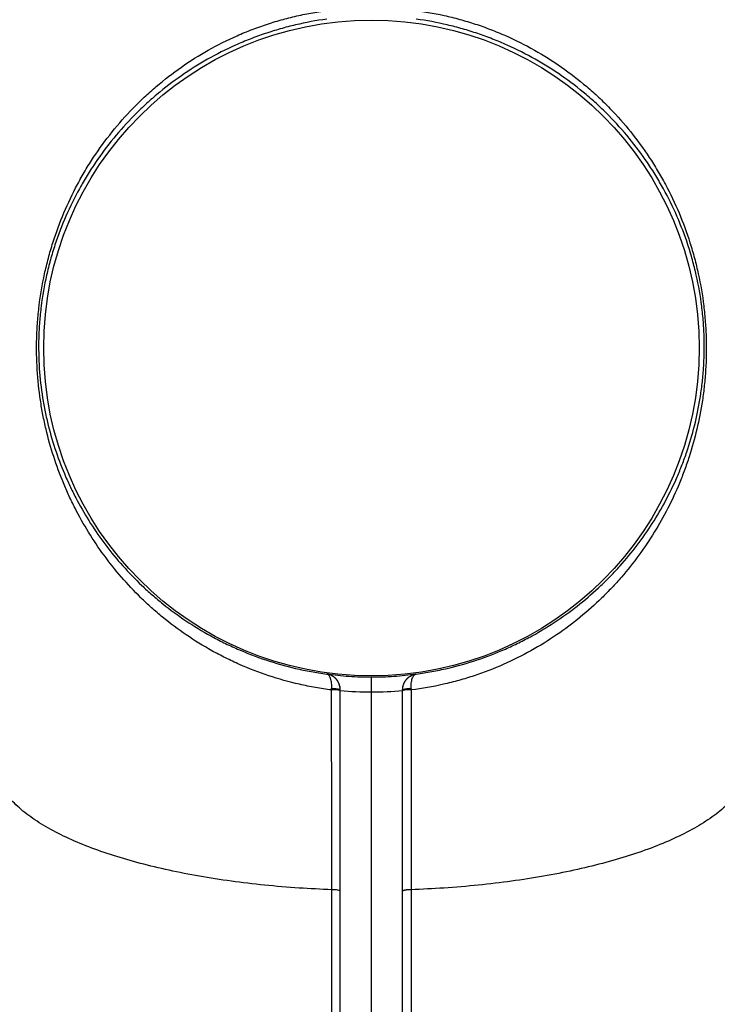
# Model space of a CAD drawing. Header units: millimetres. Extents: x 1346 to 5879, y 1699 to 4699.
# Tile 12 of 19: x 5063 to 5510, y 2679 to 3309. Entities that reach past the tile are written whole.
import ezdxf

# ---------------------------------------------------------------- set-up
doc = ezdxf.new("R2010")
doc.units = ezdxf.units.MM
doc.header["$LTSCALE"] = 2

msp = doc.modelspace()

# ---------------------------------------------------------------- linework, layer by layer
at = {"color": 7, "linetype": 'Continuous', "lineweight": 25}
for p, q in [((5259.88, 2889.98), (5259.88, 2890.1)), ((5317.17, 2890.1), (5317.17, 2889.98)), ((5268.52, 2307.03), (5268.52, 2879.28)), ((5288.52, 2306.81), (5288.52, 2878.38)), ((5308.52, 2307.03), (5308.52, 2879.28))]:
    msp.add_line(p, q, dxfattribs=at)
msp.add_circle((5288.52, 3098.82), 210, dxfattribs=at)
for centre, radius, start, end in [((5264.3, 2823.44), 56.43, 85.70587, 91.33535), ((5264.31, 2866.93), 13.74, 72.16273, 95.33317), ((5312.73, 2866.93), 13.74, 84.66683, 107.83727), ((5312.75, 2823.44), 56.43, 88.66465, 94.29413)]:
    msp.add_arc(centre, radius, start, end, dxfattribs=at)
for points, knots in [([(5262.98, 2879.85), (5259.52, 2880.28), (5256.07, 2880.79), (5250.94, 2881.69), (5249.24, 2882.01), (5245.84, 2882.7), (5244.14, 2883.06), (5235.71, 2884.97), (5229.15, 2886.81), (5216.36, 2891.04), (5210.14, 2893.45), (5201.04, 2897.46), (5198.04, 2898.86), (5192.13, 2901.8), (5189.21, 2903.34), (5180.63, 2908.12), (5175.15, 2911.51), (5164.63, 2918.69), (5159.58, 2922.47), (5152.33, 2928.42), (5149.96, 2930.45), (5145.33, 2934.59), (5143.06, 2936.72), (5136.44, 2943.17), (5132.27, 2947.6), (5124.39, 2956.69), (5120.68, 2961.35), (5113.68, 2970.91), (5110.38, 2975.81), (5104.19, 2985.85), (5101.3, 2990.99), (5097.25, 2998.91), (5095.95, 3001.59), (5093.45, 3006.99), (5092.26, 3009.71), (5088.85, 3017.96), (5086.78, 3023.56), (5083.08, 3035.01), (5081.44, 3040.85), (5079.31, 3049.87), (5078.65, 3052.92), (5077.76, 3057.56), (5077.47, 3059.12), (5076.94, 3062.26), (5076.68, 3063.85), (5075.49, 3071.8), (5074.81, 3078.27), (5073.99, 3091.49), (5073.87, 3098.23), (5074.12, 3106.86), (5074.19, 3108.59), (5074.37, 3112.04), (5074.48, 3113.77), (5074.86, 3118.93), (5075.2, 3122.37), (5076.46, 3132.64), (5077.61, 3139.46), (5079.45, 3147.92), (5079.84, 3149.61), (5080.66, 3152.99), (5081.09, 3154.68), (5082.43, 3159.7), (5083.39, 3163), (5086.5, 3172.77), (5088.85, 3179.13), (5094.1, 3191.55), (5097, 3197.62), (5101.77, 3206.53), (5103.43, 3209.47), (5106.89, 3215.28), (5108.69, 3218.13), (5114.25, 3226.54), (5118.2, 3231.95), (5126.59, 3242.4), (5131.04, 3247.44), (5138.09, 3254.71), (5140.51, 3257.08), (5145.48, 3261.74), (5148.03, 3264.03), (5155.82, 3270.65), (5161.19, 3274.8), (5172.32, 3282.58), (5178.07, 3286.2), (5189.96, 3292.9), (5196.09, 3295.98), (5204.01, 3299.48), (5205.61, 3300.17), (5208.83, 3301.49), (5210.45, 3302.14), (5215.34, 3304.02), (5218.62, 3305.18), (5225.21, 3307.35), (5228.53, 3308.35), (5233.54, 3309.72), (5235.22, 3310.16), (5238.58, 3310.99), (5240.26, 3311.38), (5245.34, 3312.49), (5248.74, 3313.15), (5255.59, 3314.31), (5259.04, 3314.81), (5262.5, 3315.22)], [0, 0, 0, 0, 0.015625, 0.015625, 0.023438, 0.023438, 0.03125, 0.03125, 0.0625, 0.0625, 0.09375, 0.09375, 0.109375, 0.109375, 0.125, 0.125, 0.15625, 0.15625, 0.1875, 0.1875, 0.203125, 0.203125, 0.21875, 0.21875, 0.25, 0.25, 0.28125, 0.28125, 0.3125, 0.3125, 0.34375, 0.34375, 0.359375, 0.359375, 0.375, 0.375, 0.40625, 0.40625, 0.4375, 0.4375, 0.453125, 0.453125, 0.460937, 0.460937, 0.46875, 0.46875, 0.5, 0.5, 0.53125, 0.53125, 0.539062, 0.539062, 0.546875, 0.546875, 0.5625, 0.5625, 0.59375, 0.59375, 0.601562, 0.601562, 0.609375, 0.609375, 0.625, 0.625, 0.65625, 0.65625, 0.6875, 0.6875, 0.703125, 0.703125, 0.71875, 0.71875, 0.75, 0.75, 0.78125, 0.78125, 0.796875, 0.796875, 0.8125, 0.8125, 0.84375, 0.84375, 0.875, 0.875, 0.90625, 0.90625, 0.914062, 0.914062, 0.921875, 0.921875, 0.9375, 0.9375, 0.953125, 0.953125, 0.960937, 0.960937, 0.96875, 0.96875, 0.984375, 0.984375, 1, 1, 1, 1]), ([(5314.55, 3315.22), (5321.47, 3314.39), (5328.31, 3313.23), (5336.75, 3311.39), (5338.43, 3311), (5341.78, 3310.17), (5343.45, 3309.73), (5348.45, 3308.37), (5351.75, 3307.37), (5358.32, 3305.22), (5361.59, 3304.06), (5366.45, 3302.2), (5368.06, 3301.56), (5371.28, 3300.23), (5372.89, 3299.55), (5380.86, 3296.03), (5387.02, 3292.94), (5398.95, 3286.21), (5404.72, 3282.58), (5415.87, 3274.79), (5421.25, 3270.64), (5429.04, 3264.01), (5431.59, 3261.72), (5436.56, 3257.07), (5438.98, 3254.69), (5446.03, 3247.42), (5450.47, 3242.38), (5458.87, 3231.94), (5462.81, 3226.52), (5468.37, 3218.12), (5470.16, 3215.26), (5473.63, 3209.46), (5475.29, 3206.52), (5480.06, 3197.61), (5482.96, 3191.54), (5488.21, 3179.12), (5490.55, 3172.76), (5493.66, 3162.99), (5494.62, 3159.69), (5495.96, 3154.67), (5496.39, 3152.99), (5497.21, 3149.61), (5497.6, 3147.92), (5499.44, 3139.44), (5500.6, 3132.62), (5501.85, 3122.32), (5502.19, 3118.88), (5502.58, 3113.69), (5502.69, 3111.96), (5502.87, 3108.5), (5502.93, 3106.77), (5503.18, 3098.16), (5503.05, 3091.41), (5502.54, 3083.09), (5502.42, 3081.44), (5502.14, 3078.14), (5501.98, 3076.49), (5501.46, 3071.6), (5501.05, 3068.39), (5499.62, 3058.9), (5498.43, 3052.76), (5495.59, 3040.77), (5493.94, 3034.91), (5491.15, 3026.29), (5490.16, 3023.44), (5488.08, 3017.79), (5486.98, 3015.01), (5483.56, 3006.76), (5481.08, 3001.4), (5475.72, 2990.93), (5472.84, 2985.82), (5466.67, 2975.81), (5463.38, 2970.92), (5456.36, 2961.35), (5452.64, 2956.66), (5447.68, 2950.94), (5446.67, 2949.81), (5444.62, 2947.55), (5443.58, 2946.42), (5440.43, 2943.08), (5438.28, 2940.9), (5431.69, 2934.47), (5427.09, 2930.36), (5417.47, 2922.47), (5412.44, 2918.7), (5401.94, 2911.54), (5396.45, 2908.13), (5384.97, 2901.74), (5379.08, 2898.81), (5366.96, 2893.47), (5360.73, 2891.06), (5351.14, 2887.88), (5347.89, 2886.89), (5341.32, 2885.05), (5337.98, 2884.21), (5327.85, 2881.91), (5321, 2880.71), (5314.06, 2879.85)], [0, 0, 0, 0, 0.03125, 0.03125, 0.039063, 0.039063, 0.046875, 0.046875, 0.0625, 0.0625, 0.078125, 0.078125, 0.085938, 0.085938, 0.09375, 0.09375, 0.125, 0.125, 0.15625, 0.15625, 0.1875, 0.1875, 0.203125, 0.203125, 0.21875, 0.21875, 0.25, 0.25, 0.28125, 0.28125, 0.296875, 0.296875, 0.3125, 0.3125, 0.34375, 0.34375, 0.375, 0.375, 0.390625, 0.390625, 0.398437, 0.398437, 0.40625, 0.40625, 0.4375, 0.4375, 0.453125, 0.453125, 0.460937, 0.460937, 0.46875, 0.46875, 0.5, 0.5, 0.507812, 0.507812, 0.515625, 0.515625, 0.53125, 0.53125, 0.5625, 0.5625, 0.59375, 0.59375, 0.609375, 0.609375, 0.625, 0.625, 0.65625, 0.65625, 0.6875, 0.6875, 0.71875, 0.71875, 0.75, 0.75, 0.757813, 0.757813, 0.765625, 0.765625, 0.78125, 0.78125, 0.8125, 0.8125, 0.84375, 0.84375, 0.875, 0.875, 0.90625, 0.90625, 0.9375, 0.9375, 0.953125, 0.953125, 0.96875, 0.96875, 1, 1, 1, 1]), ([(5259.87, 3309.43), (5253.12, 3308.51), (5246.46, 3307.27), (5236.59, 3304.95), (5233.31, 3304.09), (5226.81, 3302.23), (5223.58, 3301.22), (5217.15, 3299.05), (5213.96, 3297.89), (5207.62, 3295.4), (5204.5, 3294.09), (5195.28, 3289.97), (5189.32, 3286.95), (5177.76, 3280.43), (5172.17, 3276.91), (5161.32, 3269.38), (5156.07, 3265.37), (5148.47, 3258.98), (5145.97, 3256.78), (5141.12, 3252.3), (5138.76, 3250.01), (5131.85, 3243.02), (5127.49, 3238.18), (5119.25, 3228.14), (5115.36, 3222.94), (5109.88, 3214.86), (5108.11, 3212.12), (5104.68, 3206.54), (5103.04, 3203.71), (5098.31, 3195.14), (5095.43, 3189.3), (5090.19, 3177.31), (5087.84, 3171.18), (5084.72, 3161.72), (5083.75, 3158.52), (5082.4, 3153.65), (5081.97, 3152.01), (5081.15, 3148.73), (5080.75, 3147.09), (5078.9, 3138.86), (5077.74, 3132.23), (5076.48, 3122.22), (5076.14, 3118.87), (5075.75, 3113.83), (5075.64, 3112.15), (5075.47, 3108.78), (5075.4, 3107.09), (5075.17, 3098.68), (5075.31, 3092.14), (5076.17, 3079.35), (5076.88, 3073.11), (5078.1, 3065.45), (5078.36, 3063.93), (5078.91, 3060.91), (5079.2, 3059.41), (5080.11, 3054.97), (5080.78, 3052.05), (5082.93, 3043.44), (5084.58, 3037.86), (5088.29, 3026.97), (5090.35, 3021.65), (5093.74, 3013.82), (5094.93, 3011.24), (5097.4, 3006.12), (5098.69, 3003.58), (5102.68, 2996.08), (5105.54, 2991.21), (5111.62, 2981.71), (5114.85, 2977.08), (5121.71, 2968.04), (5125.34, 2963.63), (5133.03, 2955.03), (5137.09, 2950.84), (5143.53, 2944.73), (5145.74, 2942.71), (5150.25, 2938.78), (5152.55, 2936.86), (5159.61, 2931.21), (5164.5, 2927.61), (5174.71, 2920.78), (5180.02, 2917.54), (5188.33, 2912.98), (5191.16, 2911.5), (5196.9, 2908.67), (5199.8, 2907.32), (5208.63, 2903.45), (5214.67, 2901.12), (5227.06, 2896.99), (5233.41, 2895.18), (5243.2, 2892.89), (5246.51, 2892.2), (5253.16, 2890.98), (5256.51, 2890.44), (5259.88, 2889.98)], [0, 0, 0, 0, 0.03125, 0.03125, 0.046875, 0.046875, 0.0625, 0.0625, 0.078125, 0.078125, 0.09375, 0.09375, 0.125, 0.125, 0.15625, 0.15625, 0.1875, 0.1875, 0.203125, 0.203125, 0.21875, 0.21875, 0.25, 0.25, 0.28125, 0.28125, 0.296875, 0.296875, 0.3125, 0.3125, 0.34375, 0.34375, 0.375, 0.375, 0.390625, 0.390625, 0.398438, 0.398438, 0.40625, 0.40625, 0.4375, 0.4375, 0.453125, 0.453125, 0.460938, 0.460938, 0.46875, 0.46875, 0.5, 0.5, 0.53125, 0.53125, 0.539063, 0.539063, 0.546875, 0.546875, 0.5625, 0.5625, 0.59375, 0.59375, 0.625, 0.625, 0.640625, 0.640625, 0.65625, 0.65625, 0.6875, 0.6875, 0.71875, 0.71875, 0.75, 0.75, 0.78125, 0.78125, 0.796875, 0.796875, 0.8125, 0.8125, 0.84375, 0.84375, 0.875, 0.875, 0.890625, 0.890625, 0.90625, 0.90625, 0.9375, 0.9375, 0.96875, 0.96875, 0.984375, 0.984375, 1, 1, 1, 1]), ([(5317.17, 2889.98), (5320.54, 2890.44), (5323.89, 2890.98), (5328.88, 2891.9), (5330.54, 2892.22), (5333.84, 2892.91), (5335.49, 2893.28), (5343.67, 2895.19), (5350.03, 2897), (5362.43, 2901.14), (5368.46, 2903.47), (5377.28, 2907.33), (5380.18, 2908.68), (5384.47, 2910.8), (5385.89, 2911.52), (5388.71, 2912.99), (5390.12, 2913.74), (5397.06, 2917.56), (5402.37, 2920.8), (5412.56, 2927.62), (5417.44, 2931.21), (5426.79, 2938.69), (5431.26, 2942.59), (5437.69, 2948.68), (5439.78, 2950.75), (5443.88, 2954.97), (5445.88, 2957.11), (5451.68, 2963.6), (5455.33, 2968.03), (5462.2, 2977.09), (5465.43, 2981.71), (5471.49, 2991.18), (5474.33, 2996.02), (5479.62, 3005.94), (5482.08, 3011.02), (5485.48, 3018.84), (5486.57, 3021.48), (5488.65, 3026.85), (5489.64, 3029.56), (5492.44, 3037.76), (5494.09, 3043.35), (5496.96, 3054.81), (5498.18, 3060.68), (5499.64, 3069.8), (5500.07, 3072.89), (5500.61, 3077.61), (5500.77, 3079.2), (5501.06, 3082.4), (5501.19, 3084), (5501.74, 3092.05), (5501.88, 3098.62), (5501.61, 3108.67), (5501.43, 3112.07), (5500.92, 3118.81), (5500.58, 3122.17), (5499.32, 3132.2), (5498.15, 3138.84), (5496.3, 3147.08), (5495.9, 3148.72), (5495.08, 3152), (5494.65, 3153.64), (5493.3, 3158.51), (5492.33, 3161.71), (5489.21, 3171.17), (5486.86, 3177.3), (5481.63, 3189.28), (5478.75, 3195.12), (5474.02, 3203.69), (5472.38, 3206.52), (5468.95, 3212.1), (5467.18, 3214.84), (5461.7, 3222.92), (5457.82, 3228.12), (5449.58, 3238.16), (5445.22, 3242.99), (5438.32, 3249.98), (5435.96, 3252.27), (5431.11, 3256.75), (5428.61, 3258.95), (5421, 3265.35), (5415.75, 3269.37), (5404.89, 3276.91), (5399.28, 3280.43), (5387.68, 3286.98), (5381.69, 3290), (5372.42, 3294.15), (5369.28, 3295.46), (5362.97, 3297.93), (5359.79, 3299.09), (5353.39, 3301.25), (5350.17, 3302.25), (5343.69, 3304.11), (5340.42, 3304.96), (5330.57, 3307.28), (5323.92, 3308.51), (5317.18, 3309.43)], [0, 0, 0, 0, 0.015625, 0.015625, 0.023438, 0.023438, 0.03125, 0.03125, 0.0625, 0.0625, 0.09375, 0.09375, 0.109375, 0.109375, 0.117188, 0.117188, 0.125, 0.125, 0.15625, 0.15625, 0.1875, 0.1875, 0.21875, 0.21875, 0.234375, 0.234375, 0.25, 0.25, 0.28125, 0.28125, 0.3125, 0.3125, 0.34375, 0.34375, 0.375, 0.375, 0.390625, 0.390625, 0.40625, 0.40625, 0.4375, 0.4375, 0.46875, 0.46875, 0.484375, 0.484375, 0.492188, 0.492188, 0.5, 0.5, 0.53125, 0.53125, 0.546875, 0.546875, 0.5625, 0.5625, 0.59375, 0.59375, 0.601563, 0.601563, 0.609375, 0.609375, 0.625, 0.625, 0.65625, 0.65625, 0.6875, 0.6875, 0.703125, 0.703125, 0.71875, 0.71875, 0.75, 0.75, 0.78125, 0.78125, 0.796875, 0.796875, 0.8125, 0.8125, 0.84375, 0.84375, 0.875, 0.875, 0.90625, 0.90625, 0.921875, 0.921875, 0.9375, 0.9375, 0.953125, 0.953125, 0.96875, 0.96875, 1, 1, 1, 1]), ([(5259.88, 2890.1), (5264.63, 2889.45), (5269.39, 2888.96), (5278.94, 2888.31), (5283.73, 2888.15), (5288.52, 2888.15)], [0, 0, 0, 0, 0.5, 0.5, 1, 1, 1, 1]), ([(5268.52, 2880.02), (5268.52, 2880.77), (5268.44, 2881.48), (5268.22, 2882.52), (5268.12, 2882.86), (5267.91, 2883.51), (5267.79, 2883.83), (5267.38, 2884.74), (5267.06, 2885.3), (5266.36, 2886.32), (5265.97, 2886.78), (5265.16, 2887.6), (5264.72, 2887.98), (5263.82, 2888.62), (5263.35, 2888.9), (5262.4, 2889.38), (5261.91, 2889.58), (5261.16, 2889.82), (5260.91, 2889.89), (5260.4, 2890.01), (5260.14, 2890.06), (5259.88, 2890.1)], [0, 0, 0, 0, 0.125, 0.125, 0.1875, 0.1875, 0.25, 0.25, 0.375, 0.375, 0.5, 0.5, 0.625, 0.625, 0.75, 0.75, 0.875, 0.875, 0.9375, 0.9375, 1, 1, 1, 1]), ([(5263.04, 2880.61), (5263.08, 2881.23), (5263.09, 2881.84), (5263.08, 2883.03), (5263.04, 2883.61), (5262.93, 2884.72), (5262.84, 2885.25), (5262.64, 2886.24), (5262.51, 2886.7), (5262.22, 2887.53), (5262.06, 2887.91), (5261.7, 2888.58), (5261.5, 2888.87), (5261.08, 2889.35), (5260.86, 2889.55), (5260.5, 2889.77), (5260.38, 2889.83), (5260.14, 2889.93), (5260.01, 2889.96), (5259.88, 2889.98)], [0, 0, 0, 0, 0.125, 0.125, 0.25, 0.25, 0.375, 0.375, 0.5, 0.5, 0.625, 0.625, 0.75, 0.75, 0.875, 0.875, 0.9375, 0.9375, 1, 1, 1, 1]), ([(5268.52, 2880.01), (5268.52, 2880.64), (5268.47, 2881.25), (5268.24, 2882.46), (5268.07, 2883.06), (5267.63, 2884.2), (5267.36, 2884.74), (5266.73, 2885.78), (5266.37, 2886.26), (5265.58, 2887.15), (5265.15, 2887.56), (5264.21, 2888.29), (5263.72, 2888.61), (5262.69, 2889.17), (5262.14, 2889.4), (5261.31, 2889.68), (5261.03, 2889.75), (5260.46, 2889.89), (5260.17, 2889.94), (5259.88, 2889.98)], [0, 0, 0, 0, 0.125, 0.125, 0.25, 0.25, 0.375, 0.375, 0.5, 0.5, 0.625, 0.625, 0.75, 0.75, 0.875, 0.875, 0.9375, 0.9375, 1, 1, 1, 1]), ([(5288.52, 2888.15), (5293.31, 2888.15), (5298.11, 2888.31), (5307.66, 2888.96), (5312.42, 2889.45), (5317.17, 2890.1)], [0, 0, 0, 0, 0.5, 0.5, 1, 1, 1, 1]), ([(5288.52, 2878.38), (5288.52, 2879.02), (5288.52, 2879.65), (5288.52, 2880.89), (5288.52, 2881.51), (5288.52, 2882.68), (5288.52, 2883.24), (5288.52, 2884.29), (5288.52, 2884.79), (5288.52, 2885.69), (5288.52, 2886.09), (5288.52, 2886.81), (5288.52, 2887.11), (5288.52, 2887.61), (5288.52, 2887.8), (5288.52, 2888), (5288.52, 2888.05), (5288.52, 2888.13), (5288.52, 2888.15), (5288.52, 2888.15)], [0, 0, 0, 0, 0.125, 0.125, 0.25, 0.25, 0.375, 0.375, 0.5, 0.5, 0.625, 0.625, 0.75, 0.75, 0.875, 0.875, 0.9375, 0.9375, 1, 1, 1, 1]), ([(5308.52, 2880.02), (5308.52, 2880.77), (5308.61, 2881.48), (5308.83, 2882.52), (5308.93, 2882.86), (5309.14, 2883.51), (5309.26, 2883.83), (5309.66, 2884.74), (5309.99, 2885.3), (5310.69, 2886.32), (5311.07, 2886.78), (5311.89, 2887.6), (5312.33, 2887.98), (5313.23, 2888.62), (5313.7, 2888.9), (5314.65, 2889.38), (5315.14, 2889.58), (5315.89, 2889.82), (5316.14, 2889.89), (5316.65, 2890.01), (5316.91, 2890.06), (5317.17, 2890.1)], [0, 0, 0, 0, 0.125, 0.125, 0.1875, 0.1875, 0.25, 0.25, 0.375, 0.375, 0.5, 0.5, 0.625, 0.625, 0.75, 0.75, 0.875, 0.875, 0.9375, 0.9375, 1, 1, 1, 1]), ([(5308.52, 2880.01), (5308.52, 2880.64), (5308.58, 2881.25), (5308.81, 2882.46), (5308.98, 2883.06), (5309.42, 2884.2), (5309.69, 2884.74), (5310.32, 2885.78), (5310.68, 2886.26), (5311.47, 2887.15), (5311.9, 2887.56), (5312.84, 2888.29), (5313.33, 2888.61), (5314.36, 2889.17), (5314.9, 2889.4), (5315.74, 2889.68), (5316.02, 2889.75), (5316.59, 2889.89), (5316.88, 2889.94), (5317.17, 2889.98)], [0, 0, 0, 0, 0.125, 0.125, 0.25, 0.25, 0.375, 0.375, 0.5, 0.5, 0.625, 0.625, 0.75, 0.75, 0.875, 0.875, 0.9375, 0.9375, 1, 1, 1, 1]), ([(5314.01, 2880.61), (5313.97, 2881.23), (5313.95, 2881.84), (5313.97, 2883.03), (5314.01, 2883.61), (5314.12, 2884.72), (5314.2, 2885.25), (5314.41, 2886.24), (5314.54, 2886.7), (5314.82, 2887.53), (5314.99, 2887.91), (5315.35, 2888.58), (5315.54, 2888.87), (5315.97, 2889.35), (5316.19, 2889.55), (5316.55, 2889.77), (5316.67, 2889.83), (5316.91, 2889.93), (5317.04, 2889.96), (5317.17, 2889.98)], [0, 0, 0, 0, 0.125, 0.125, 0.25, 0.25, 0.375, 0.375, 0.5, 0.5, 0.625, 0.625, 0.75, 0.75, 0.875, 0.875, 0.9375, 0.9375, 1, 1, 1, 1]), ([(5263.14, 2751.92), (5263.14, 2752.58), (5263.14, 2753.25), (5263.14, 2754.58), (5263.14, 2756.57), (5263.13, 2761.21), (5263.12, 2770.5), (5263.11, 2778.47), (5263.09, 2794.42), (5263.08, 2805.07), (5263.04, 2837.05), (5263.01, 2858.42), (5262.98, 2879.85)], [0, 0, 0, 0, 0.015625, 0.015625, 0.03125, 0.0625, 0.125, 0.25, 0.25, 0.5, 0.5, 1, 1, 1, 1]), ([(5314.06, 2879.85), (5314.04, 2858.4), (5314.01, 2837.01), (5313.97, 2805.03), (5313.96, 2794.39), (5313.94, 2778.45), (5313.93, 2773.14), (5313.92, 2765.18), (5313.92, 2761.2), (5313.91, 2757.22), (5313.91, 2754.57), (5313.91, 2753.24), (5313.91, 2751.92)], [0, 0, 0, 0, 0.5, 0.5, 0.75, 0.75, 0.875, 0.875, 0.9375, 0.96875, 0.96875, 1, 1, 1, 1]), ([(5263.14, 2751.92), (5256.07, 2752.18), (5241.48, 2752.93), (5219.95, 2754.73), (5198.61, 2757.26), (5178.17, 2760.44), (5158.7, 2764.25), (5140.32, 2768.65), (5123.13, 2773.65), (5107.23, 2779.23), (5092.75, 2785.37), (5079.83, 2792.07), (5068.65, 2799.33), (5059.39, 2807.15), (5052.3, 2815.55), (5047.68, 2824.53), (5046.52, 2830.92), (5046.52, 2834.24)], [0.3086008, 0.3086008, 0.3086008, 0.3086008, 0.3252354, 0.3433648, 0.3614943, 0.3796238, 0.3977533, 0.4158828, 0.4340123, 0.4521417, 0.4702712, 0.4884007, 0.5065302, 0.5246597, 0.5427892, 0.5609186, 0.5790481, 0.5790481, 0.5790481, 0.5790481]), ([(5530.52, 2834.24), (5530.52, 2830.92), (5529.37, 2824.53), (5524.75, 2815.55), (5517.66, 2807.15), (5508.4, 2799.33), (5497.22, 2792.07), (5484.3, 2785.37), (5469.82, 2779.23), (5453.92, 2773.65), (5436.73, 2768.65), (5418.34, 2764.25), (5398.88, 2760.44), (5378.44, 2757.26), (5357.1, 2754.73), (5335.57, 2752.93), (5320.98, 2752.18), (5313.91, 2751.92)], [0.6182969, 0.6182969, 0.6182969, 0.6182969, 0.6364264, 0.6545559, 0.6726853, 0.6908148, 0.7089443, 0.7270738, 0.7452033, 0.7633328, 0.7814622, 0.7995917, 0.8177212, 0.8358507, 0.8539802, 0.8721097, 0.8887442, 0.8887442, 0.8887442, 0.8887442]), ([(5263.03, 1929.99), (5263.03, 1930.88), (5263.03, 1931.82), (5263.03, 1933.83), (5263.03, 1934.89), (5263.03, 1938.26), (5263.03, 1940.73), (5263.03, 1946.12), (5263.03, 1949.04), (5263.04, 1953.75), (5263.04, 1955.37), (5263.04, 1958.74), (5263.04, 1960.48), (5263.04, 1969.51), (5263.04, 1977.68), (5263.04, 1995.94), (5263.05, 2006.02), (5263.05, 2028.1), (5263.05, 2040.1), (5263.05, 2056.34), (5263.06, 2059.65), (5263.06, 2066.39), (5263.06, 2069.83), (5263.06, 2080.28), (5263.06, 2087.45), (5263.06, 2109.56), (5263.07, 2125.1), (5263.07, 2157.74), (5263.07, 2174.84), (5263.08, 2210.6), (5263.08, 2229.26), (5263.08, 2258.44), (5263.09, 2268.37), (5263.09, 2283.55), (5263.09, 2288.66), (5263.09, 2298.99), (5263.09, 2304.21), (5263.09, 2314.73), (5263.09, 2320.03), (5263.09, 2330.71), (5263.09, 2336.09), (5263.1, 2352.35), (5263.1, 2363.35), (5263.1, 2396.83), (5263.1, 2419.79), (5263.11, 2466.93), (5263.11, 2491.13), (5263.11, 2528.38), (5263.11, 2540.95), (5263.11, 2560.05), (5263.11, 2566.47), (5263.12, 2579.36), (5263.12, 2585.82), (5263.12, 2618.25), (5263.12, 2644.53), (5263.13, 2684.43), (5263.13, 2697.81), (5263.14, 2718.01), (5263.14, 2724.77), (5263.14, 2734.93), (5263.14, 2738.32), (5263.14, 2745.11), (5263.14, 2748.52), (5263.14, 2751.92)], [0, 0, 0, 0, 0.015625, 0.015625, 0.03125, 0.03125, 0.0625, 0.0625, 0.09375, 0.09375, 0.109375, 0.109375, 0.125, 0.125, 0.1875, 0.1875, 0.25, 0.25, 0.3125, 0.3125, 0.328125, 0.328125, 0.34375, 0.34375, 0.375, 0.375, 0.4375, 0.4375, 0.5, 0.5, 0.5625, 0.5625, 0.59375, 0.59375, 0.609375, 0.609375, 0.625, 0.625, 0.640625, 0.640625, 0.65625, 0.65625, 0.6875, 0.6875, 0.75, 0.75, 0.8125, 0.8125, 0.84375, 0.84375, 0.859375, 0.859375, 0.875, 0.875, 0.9375, 0.9375, 0.96875, 0.96875, 0.984375, 0.984375, 0.992188, 0.992188, 1, 1, 1, 1]), ([(5268.52, 2750.97), (5268.52, 2751.08), (5268.39, 2751.2), (5267.86, 2751.42), (5267.47, 2751.52), (5266.49, 2751.7), (5265.9, 2751.77), (5264.59, 2751.88), (5263.87, 2751.91), (5263.14, 2751.92)], [0, 0, 0, 0, 0.25, 0.25, 0.5, 0.5, 0.75, 0.75, 1, 1, 1, 1]), ([(5313.91, 2751.92), (5313.79, 2751.92), (5313.56, 2751.92), (5313.2, 2751.91), (5312.83, 2751.89), (5312.45, 2751.87), (5312.05, 2751.84), (5311.64, 2751.81), (5311.24, 2751.77), (5310.83, 2751.72), (5310.44, 2751.66), (5310.06, 2751.6), (5309.7, 2751.53), (5309.37, 2751.45), (5309.09, 2751.36), (5308.85, 2751.26), (5308.67, 2751.16), (5308.55, 2751.05), (5308.53, 2750.98), (5308.52, 2750.94)], [0, 0, 0, 0, 0.038651, 0.079824, 0.12352, 0.169737, 0.218477, 0.269738, 0.323521, 0.379826, 0.438652, 0.499999, 0.563867, 0.630255, 0.699164, 0.770593, 0.844543, 0.921012, 1, 1, 1, 1]), ([(5313.91, 2751.92), (5313.91, 2751.71), (5313.91, 2751.5), (5313.91, 2751.07), (5313.91, 2750.43), (5313.91, 2748.94), (5313.91, 2745.96), (5313.91, 2740.01), (5313.91, 2734.92), (5313.91, 2724.77), (5313.91, 2718.03), (5313.92, 2697.87), (5313.92, 2684.54), (5313.93, 2644.84), (5313.93, 2618.78), (5313.93, 2567.44), (5313.94, 2542.17), (5313.94, 2504.87), (5313.94, 2492.54), (5313.94, 2477.25), (5313.94, 2474.2), (5313.94, 2468.11), (5313.94, 2465.06), (5313.94, 2455.98), (5313.94, 2449.97), (5313.95, 2420.16), (5313.95, 2397.08), (5313.95, 2363.6), (5313.95, 2352.63), (5313.96, 2331.07), (5313.96, 2320.47), (5313.96, 2289.25), (5313.96, 2269.06), (5313.97, 2244.61), (5313.97, 2239.76), (5313.97, 2230.15), (5313.97, 2225.38), (5313.97, 2211.21), (5313.97, 2201.98), (5313.98, 2174.94), (5313.98, 2157.76), (5313.98, 2125.06), (5313.99, 2109.55), (5313.99, 2080.2), (5313.99, 2066.36), (5313.99, 2050.12), (5314, 2046.92), (5314, 2040.64), (5314, 2037.55), (5314, 2028.47), (5314, 2022.66), (5314, 2006), (5314, 1995.88), (5314.01, 1977.58), (5314.01, 1969.4), (5314.01, 1960.39), (5314.01, 1958.65), (5314.01, 1955.29), (5314.01, 1953.67), (5314.01, 1948.97), (5314.02, 1946.07), (5314.02, 1940.7), (5314.02, 1938.24), (5314.02, 1934.89), (5314.02, 1933.83), (5314.02, 1931.82), (5314.02, 1930.88), (5314.02, 1929.99)], [0, 0, 0, 0, 0.000488, 0.000488, 0.000977, 0.001953, 0.003906, 0.007812, 0.015625, 0.015625, 0.03125, 0.03125, 0.0625, 0.0625, 0.125, 0.125, 0.1875, 0.1875, 0.21875, 0.21875, 0.226563, 0.226563, 0.234375, 0.234375, 0.25, 0.25, 0.3125, 0.3125, 0.34375, 0.34375, 0.375, 0.375, 0.4375, 0.4375, 0.453125, 0.453125, 0.46875, 0.46875, 0.5, 0.5, 0.5625, 0.5625, 0.625, 0.625, 0.6875, 0.6875, 0.703125, 0.703125, 0.71875, 0.71875, 0.75, 0.75, 0.8125, 0.8125, 0.875, 0.875, 0.890625, 0.890625, 0.90625, 0.90625, 0.9375, 0.9375, 0.96875, 0.96875, 0.984375, 0.984375, 1, 1, 1, 1])]:
    msp.add_open_spline(points, degree=3, knots=knots, dxfattribs=at)
for points in [[(5262.98, 2879.85), (5263, 2880.1), (5263.02, 2880.36), (5263.04, 2880.61)], [(5268.52, 2879.28), (5268.52, 2879.53), (5268.52, 2879.78), (5268.52, 2880.02)], [(5288.52, 2878.38), (5281.85, 2878.38), (5275.17, 2878.68), (5268.52, 2879.28)], [(5308.52, 2879.28), (5301.87, 2878.68), (5295.2, 2878.38), (5288.52, 2878.38)], [(5308.52, 2880.02), (5308.52, 2879.78), (5308.52, 2879.53), (5308.52, 2879.28)], [(5314.01, 2880.61), (5314.03, 2880.36), (5314.05, 2880.1), (5314.06, 2879.85)]]:
    msp.add_open_spline(points, degree=3, dxfattribs=at)

doc.saveas('drawing.dxf')
